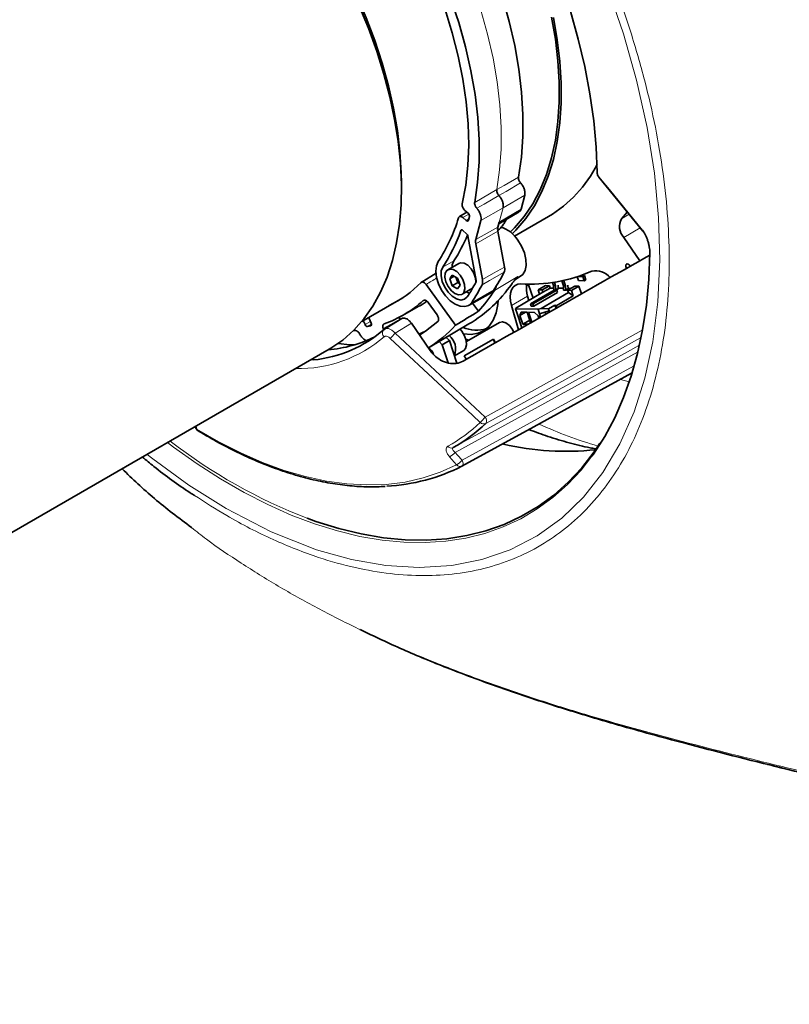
# Model space of a CAD drawing. Header units: millimetres. Extents: x 0 to 1118, y 0 to 864.
# Tile 145 of 256: x 178 to 216, y 612 to 659. Entities that reach past the tile are written whole.
import ezdxf

# ---------------------------------------------------------------- set-up
doc = ezdxf.new("R2010")
doc.units = ezdxf.units.MM

msp = doc.modelspace()

# ---------------------------------------------------------------- linework, layer by layer
at = {"color": 7, "linetype": 'Continuous', "lineweight": 35}
for p, q in [((196.8058, 651.2059), (196.8058, 651.512)), ((206.3695, 651.808), (208.5006, 649.1943)), ((202.6013, 650.2637), (202.7803, 650.9318)), ((199.9804, 650.1126), (199.6154, 649.8948)), ((200.0367, 650.0626), (199.8812, 650.2006)), ((201.5231, 649.5446), (202.5119, 650.1348)), ((207.7477, 650.1167), (207.463, 649.7968)), ((199.7872, 649.8497), (199.9427, 649.7118)), ((200.051, 649.7214), (200.0992, 649.9016)), ((200.4111, 648.7819), (200.659, 649.7072)), ((201.5472, 649.6346), (201.4813, 649.3885)), ((201.8779, 649.7551), (201.8611, 649.7149)), ((202.2922, 648.9536), (203.9333, 649.901)), ((199.7897, 649.2245), (199.9635, 649.0704)), ((201.4792, 649.1881), (201.8029, 647.4566)), ((200.4298, 646.8026), (200.0265, 648.9595)), ((207.5734, 648.8935), (208.3499, 647.7578)), ((200.4089, 648.5814), (200.7325, 646.851)), ((199.5873, 647.6342), (199.057, 647.3281)), ((198.4951, 647.1627), (197.7651, 646.7152)), ((199.2731, 647.0615), (199.1455, 646.88)), ((199.3665, 647.0075), (199.1455, 646.88)), ((199.1455, 646.88), (199.2731, 646.5511)), ((199.5283, 646.9142), (199.2731, 647.0615)), ((199.4362, 646.9673), (199.5383, 646.7042)), ((199.6558, 646.5854), (199.5283, 646.9142)), ((202.3441, 646.8748), (202.579, 647.0137)), ((204.6532, 646.5487), (204.5723, 646.7871)), ((204.6736, 646.7869), (204.669, 646.8076)), ((204.7549, 646.5472), (204.6736, 646.7869)), ((205.3252, 646.9844), (205.3886, 646.7975)), ((205.589, 646.999), (205.3791, 647.002)), ((205.3886, 646.7975), (205.6588, 646.7936)), ((205.6774, 647.05), (205.5254, 647.0522)), ((205.589, 646.999), (205.6774, 647.05)), ((205.6588, 646.7936), (205.589, 646.999)), ((205.6588, 646.7936), (205.7472, 646.8446)), ((205.7472, 646.8446), (205.6774, 647.05)), ((198.0025, 646.6144), (199.4307, 644.6351)), ((199.5383, 646.7042), (199.2731, 646.5511)), ((199.2731, 646.5511), (199.5283, 646.4038)), ((199.5283, 646.4038), (199.6558, 646.5854)), ((199.5383, 646.7042), (199.6304, 646.6511)), ((199.7444, 646.1372), (200.2535, 646.4312)), ((201.3097, 646.3263), (201.3926, 646.5195)), ((202.8636, 646.5395), (202.9656, 646.5984)), ((202.9656, 646.5984), (202.8698, 646.5998)), ((203.1833, 645.957), (202.9656, 646.5984)), ((203.0524, 645.6775), (204.2032, 646.3418)), ((204.3303, 646.34), (203.1795, 645.6757)), ((203.4333, 646.3507), (203.7868, 646.5548)), ((203.4333, 646.3507), (203.624, 646.3479)), ((203.504, 646.1422), (203.4333, 646.3507)), ((203.624, 646.3479), (203.9775, 646.552)), ((203.6627, 646.2338), (203.624, 646.3479)), ((204.0163, 646.4379), (203.6627, 646.2338)), ((203.7868, 646.5548), (203.9775, 646.552)), ((203.9775, 646.552), (204.0163, 646.4379)), ((204.0163, 646.4379), (204.1825, 646.4355)), ((204.1765, 646.5556), (204.1244, 646.7092)), ((204.2782, 646.5541), (204.1765, 646.5556)), ((204.187, 646.3433), (204.1765, 646.5556)), ((204.2887, 646.3418), (204.187, 646.3433)), ((204.3303, 646.34), (204.2032, 646.3418)), ((204.2782, 646.5541), (204.2207, 646.7236)), ((204.2887, 646.3418), (204.2782, 646.5541)), ((204.4019, 646.4071), (204.2887, 646.3418)), ((204.3698, 646.2236), (204.3303, 646.34)), ((204.3932, 646.583), (204.4019, 646.4071)), ((204.4445, 646.4317), (204.4019, 646.4071)), ((204.6592, 646.4287), (204.4445, 646.4317)), ((204.7549, 646.5472), (204.6532, 646.5487)), ((204.6637, 646.3364), (204.6532, 646.5487)), ((204.7654, 646.335), (204.6637, 646.3364)), ((204.7654, 646.335), (204.7549, 646.5472)), ((204.8786, 646.4003), (204.7654, 646.335)), ((205.209, 646.5343), (204.8555, 646.3302)), ((205.0462, 646.3274), (204.8555, 646.3302)), ((204.8555, 646.3302), (204.8942, 646.2161)), ((204.8699, 646.5761), (204.8786, 646.4003)), ((204.9212, 646.4249), (204.8786, 646.4003)), ((205.0171, 646.4235), (204.9212, 646.4249)), ((205.3997, 646.5315), (205.0462, 646.3274)), ((205.0462, 646.3274), (205.1338, 646.0692)), ((205.3997, 646.5315), (205.209, 646.5343)), ((205.5274, 646.1553), (205.3997, 646.5315)), ((194.8917, 644.8258), (196.8721, 645.969)), ((200.0525, 645.5942), (201.1197, 646.1951)), ((203.6627, 646.2338), (202.3439, 645.4725)), ((202.9223, 646.0503), (202.982, 645.8409)), ((204.3698, 646.2236), (203.219, 645.5593)), ((203.5754, 645.4548), (204.8942, 646.2161)), ((205.1338, 646.0692), (204.2959, 645.5855)), ((204.8942, 646.2161), (205.1338, 646.0692)), ((196.8584, 645.1106), (197.6588, 645.5613)), ((198.5357, 645.1409), (198.1079, 645.7338)), ((200.2538, 645.7075), (200.5368, 645.3153)), ((202.1357, 645.5962), (202.4708, 644.4202)), ((202.3439, 645.4725), (202.3359, 645.4256)), ((203.4244, 645.4099), (202.3359, 645.4256)), ((202.3359, 645.4256), (202.4079, 645.2133)), ((203.0524, 645.6775), (203.1795, 645.6757)), ((203.0524, 645.6775), (203.0919, 645.5611)), ((203.219, 645.5593), (203.0919, 645.5611)), ((203.219, 645.5593), (203.1795, 645.6757)), ((203.4244, 645.4099), (203.5754, 645.4548)), ((203.4964, 645.1976), (203.4244, 645.4099)), ((203.9664, 645.3373), (203.4964, 645.1976)), ((203.5754, 645.4548), (203.9331, 645.4354)), ((204.246, 645.6161), (203.9331, 645.4354)), ((203.9331, 645.4354), (203.9664, 645.3373)), ((203.9664, 645.3373), (203.9858, 645.2802)), ((204.2959, 645.5855), (204.246, 645.6161)), ((204.246, 645.6161), (204.2995, 645.4583)), ((204.2959, 645.5855), (204.3327, 645.4771)), ((194.9588, 644.8645), (195.0447, 644.6733)), ((195.2219, 645.0164), (195.2385, 644.9732)), ((195.3422, 644.7421), (195.2385, 644.9732)), ((196.8241, 644.9626), (195.9923, 644.4563)), ((202.4079, 645.2133), (202.6438, 644.5184)), ((202.5453, 645.1137), (202.6023, 645.2718)), ((202.5453, 645.1137), (202.814, 645.2688)), ((202.6879, 644.6938), (202.5453, 645.1137)), ((202.6023, 645.2718), (202.8947, 645.2676)), ((202.6879, 644.6938), (203.0237, 644.8877)), ((202.8947, 645.2676), (203.0674, 644.7589)), ((202.9678, 645.2666), (203.2602, 645.2624)), ((203.1284, 644.7935), (202.9678, 645.2666)), ((203.2602, 645.2624), (203.4257, 645.101)), ((203.4257, 645.101), (203.4651, 644.9847)), ((203.552, 645.0339), (203.4964, 645.1976)), ((203.7653, 645.2776), (203.8002, 645.1748)), ((194.565, 644.38), (194.4749, 644.3702)), ((195.1678, 644.5772), (195.3205, 644.6125)), ((195.9391, 644.4361), (195.9264, 644.4741)), ((195.9683, 644.4379), (195.9934, 644.4545)), ((198.2061, 643.4098), (197.2901, 644.7348)), ((197.974, 644.3513), (197.6564, 644.205)), ((198.1156, 643.5408), (200.074, 644.6995)), ((201.5607, 644.7796), (199.958, 643.8544)), ((202.9462, 644.6901), (202.6879, 644.6938)), ((202.7235, 644.5888), (202.7667, 644.5882)), ((202.7306, 644.5677), (202.7235, 644.5888)), ((199.1346, 643.8981), (198.781, 643.694)), ((198.9801, 644.0523), (199.1346, 643.8981)), ((199.1346, 643.8981), (199.4931, 642.8027)), ((199.849, 643.1539), (201.2633, 643.9704)), ((199.9322, 643.9682), (200.0723, 643.9204)), ((201.3249, 643.7698), (201.2633, 643.9704)), ((173.2988, 631.9274), (193.3102, 643.4798)), ((198.781, 643.694), (198.6297, 643.845)), ((199.0689, 642.8144), (198.781, 643.694)), ((199.3753, 643.1625), (199.8253, 643.4223))]:
    msp.add_line(p, q, dxfattribs=at)
at = {"color": 7, "linetype": 'Continuous', "lineweight": 18}
for p, q in [((202.7803, 650.9318), (201.7309, 650.3204)), ((201.7309, 650.3204), (200.659, 649.7072)), ((201.7309, 650.3204), (201.5472, 649.6346)), ((201.5472, 649.6346), (202.6013, 650.2637)), ((200.0716, 650.0193), (199.7872, 649.8497)), ((199.9427, 649.7118), (200.0685, 649.7868)), ((207.463, 649.7968), (207.8345, 650.0113)), ((199.738, 649.2509), (199.6832, 649.2203)), ((201.4792, 649.1881), (200.4089, 648.5814)), ((200.4111, 648.7819), (201.4813, 649.3885)), ((208.3706, 649.3537), (207.5734, 648.8935)), ((199.3442, 647.7551), (198.8098, 647.4539)), ((201.3097, 646.3263), (202.4491, 646.9998)), ((204.5778, 646.7882), (204.6736, 646.7869)), ((201.2798, 646.3459), (200.2111, 645.7435)), ((202.9223, 646.0503), (202.1357, 645.5962)), ((195.0447, 644.6733), (195.3045, 644.8262)), ((195.3574, 644.6888), (195.1678, 644.5772)), ((195.3205, 644.6125), (195.343, 644.6258)), ((197.2901, 644.7348), (196.5046, 644.2564)), ((200.8648, 640.1872), (208.468, 644.3965)), ((196.5046, 644.2564), (200.8648, 640.1872)), ((192.3874, 642.947), (192.5382, 642.961)), ((208.2362, 643.3352), (199.4063, 638.4838)), ((199.7468, 638.1029), (208.0534, 642.6621)), ((207.4229, 642.02), (207.8413, 641.8958)), ((186.8667, 639.76), (186.9031, 639.6045)), ((199.4828, 637.8822), (199.1424, 638.2632))]:
    msp.add_line(p, q, dxfattribs=at)
at = {"color": 7, "linetype": 'Continuous', "lineweight": 35, "flags": 128}
for points in [[(196.8058, 651.512), (196.798, 652.0086), (196.7358, 653.026), (196.6118, 654.0713), (196.4265, 655.1388), (196.1809, 656.2229), (195.8765, 657.3179), (195.5148, 658.4178), (195.0977, 659.5167), (194.6274, 660.6089), (194.1066, 661.6886), (193.5379, 662.7498), (192.9244, 663.787), (192.2693, 664.7947), (191.5762, 665.7674), (190.8487, 666.7001), (190.0908, 667.5876), (189.3065, 668.4253), (188.4999, 669.2086), (187.6754, 669.9335), (186.8373, 670.5961), (185.9902, 671.1927), (185.1405, 671.7192)], [(200.7025, 669.1065), (201.4718, 667.8397), (202.1935, 666.5449), (202.8646, 665.2273), (203.4823, 663.8924), (204.0441, 662.5458), (204.5476, 661.1932), (204.9907, 659.8401), (205.3715, 658.4922), (205.6886, 657.1552), (205.9404, 655.8345), (206.1261, 654.5357), (206.2448, 653.2643), (206.2961, 652.0254)], [(201.3096, 661.6911), (201.7021, 660.5139), (202.0319, 659.3416), (202.2972, 658.1807), (202.4965, 657.038), (202.6286, 655.9196), (202.693, 654.8319), (202.6891, 653.7809), (202.617, 652.7726), (202.4772, 651.8126)], [(199.7549, 650.5175), (199.9245, 651.417), (200.0285, 652.3663), (200.0664, 653.3599), (200.0379, 654.3922), (199.9433, 655.4574), (199.783, 656.5494), (199.5579, 657.6619), (199.2694, 658.7888), (198.9191, 659.9235), (198.5089, 661.0596)], [(193.3102, 643.4798), (193.3867, 643.5247), (193.9678, 643.9238), (194.5016, 644.3968), (194.9851, 644.9411), (195.4158, 645.5541), (195.7917, 646.2324), (196.1106, 646.9725), (196.3709, 647.7707), (196.5713, 648.6226), (196.7107, 649.524), (196.7883, 650.47), (196.8039, 651.4558), (196.7572, 652.4762), (196.6486, 653.5259), (196.4786, 654.5993), (196.2481, 655.6911), (195.9584, 656.7953), (195.6108, 657.9063), (195.2072, 659.0183), (194.7497, 660.1255)], [(199.1883, 660.4665), (199.5808, 659.2893), (199.9106, 658.1169), (200.1758, 656.9561), (200.3751, 655.8133), (200.5073, 654.695), (200.5717, 653.6073), (200.5678, 652.5563), (200.4957, 651.548), (200.3559, 650.588)], [(202.0821, 649.1516), (202.2819, 649.3491), (202.7521, 649.8984), (203.1692, 650.5158), (203.5309, 651.198), (203.8354, 651.9415), (204.0809, 652.7421), (204.2662, 653.5957), (204.3903, 654.4977), (204.4525, 655.4433), (204.4525, 656.4274), (204.3903, 657.4448), (204.2662, 658.4901), (204.0809, 659.5576)], [(202.1756, 649.0711), (202.3537, 649.2482), (202.8275, 649.8016), (203.2478, 650.4237), (203.6123, 651.1111), (203.919, 651.8602), (204.1664, 652.6669), (204.3531, 653.527), (204.4781, 654.4358), (204.5408, 655.3886), (204.5408, 656.3801), (204.4781, 657.4053), (204.3531, 658.4584), (204.1664, 659.5341)], [(202.4478, 648.7617), (202.631, 648.4622), (202.7644, 648.1432), (202.8391, 647.8265), (202.85, 647.5337), (202.7962, 647.2847), (202.6815, 647.0965), (202.579, 647.0137)], [(198.5903, 647.7218), (198.5011, 647.5134), (198.4731, 647.2517), (198.5084, 646.9547), (198.6045, 646.6425), (198.7548, 646.3365), (198.9492, 646.0575), (199.1743, 645.8245), (199.4149, 645.6534), (199.6545, 645.5558), (199.8768, 645.5384), (200.0666, 645.6024), (200.2111, 645.7435)], [(199.2595, 647.445), (199.2719, 647.569), (199.3442, 647.7551)], [(208.841, 648.1432), (208.7883, 646.856), (208.6714, 645.6113), (208.4904, 644.4133), (208.2462, 643.2657), (207.9394, 642.1722), (207.5711, 641.1362), (207.1423, 640.1611), (206.6545, 639.25), (206.1091, 638.4057), (206.0367, 638.3046)], [(198.8098, 647.4539), (198.737, 647.2665), (198.7292, 647.0268), (198.7871, 646.7583), (198.905, 646.4874), (199.0715, 646.2404), (199.2702, 646.0416), (199.4817, 645.9105), (199.6852, 645.8598), (199.8609, 645.8946), (199.9916, 646.0114)], [(199.4007, 646.1713), (199.2251, 646.3106), (199.0732, 646.5069), (198.9655, 646.7337), (198.9166, 646.9603), (198.9331, 647.1562), (199.0127, 647.2949), (199.1448, 647.3577), (199.3114, 647.336), (199.49, 647.2329), (199.6566, 647.0622), (199.7886, 646.847), (199.8683, 646.6164), (199.8848, 646.4014), (199.8359, 646.2312), (199.7282, 646.1287), (199.5763, 646.1078), (199.4007, 646.1713)], [(199.5873, 647.6342), (199.6751, 647.6638), (199.8417, 647.6422), (200.0203, 647.5391), (200.1869, 647.3684), (200.319, 647.1532), (200.3986, 646.9225), (200.4162, 646.724)], [(207.6835, 647.561), (207.7086, 647.5942), (207.7475, 647.6047), (207.7944, 647.5909), (207.8421, 647.5549), (207.8834, 647.5021), (207.8875, 647.4952)], [(201.1197, 646.1951), (201.1339, 646.2035), (201.2798, 646.3459)], [(202.1357, 645.5962), (202.0895, 645.8079), (202.0742, 646.0085), (202.0904, 646.1909), (202.1375, 646.3485), (202.2138, 646.4757), (202.3166, 646.568), (202.4423, 646.6221), (202.5863, 646.6361)], [(199.8211, 644.2235), (200.1827, 644.1965), (200.5169, 644.2512), (200.8126, 644.3867), (201.062, 644.5997), (201.2588, 644.8844), (201.3978, 645.2337), (201.4756, 645.6386), (201.4897, 645.8307)], [(200.1066, 646.1887), (200.0114, 646.2222), (199.9469, 646.2541)], [(197.686, 644.1622), (197.9797, 644.3553), (198.5734, 644.826)], [(199.8253, 643.4223), (199.9164, 643.5156), (199.9656, 643.6856), (199.9494, 643.9004), (199.87, 644.131), (199.7382, 644.3463), (199.649, 644.4481)], [(201.5607, 644.7796), (201.6981, 644.808), (201.8668, 644.7523), (202.0364, 644.6184), (202.1811, 644.4266), (202.2475, 644.2935)], [(194.5115, 643.6827), (194.3125, 643.695), (193.741, 643.7552)], [(207.948, 642.3217), (203.2228, 639.7281), (199.7406, 637.8172)], [(192.2344, 635.2986), (192.6604, 635.1461), (193.7703, 634.8008), (194.864, 634.5367), (195.9381, 634.3546), (196.989, 634.2551), (198.0135, 634.2385), (199.0083, 634.3049), (199.9702, 634.4541), (200.8961, 634.6856), (201.7832, 634.9985), (202.6285, 635.3921), (203.4294, 635.8649), (204.1834, 636.4156), (204.888, 637.0422), (205.541, 637.7429), (206.1404, 638.5154), (206.4229, 638.9334)]]:
    msp.add_lwpolyline(points, dxfattribs=at)
at = {"color": 7, "linetype": 'Continuous', "lineweight": 18, "flags": 128}
for points in [[(201.4272, 651.2017), (201.5663, 652.1609), (201.6379, 653.1682), (201.6415, 654.2179), (201.5771, 655.3043), (201.4451, 656.4212), (201.2462, 657.5624), (200.9815, 658.7216), (200.6525, 659.8924), (200.2611, 661.0681)], [(184.4907, 638.3884), (184.7579, 638.1676), (186.5136, 636.8932), (188.3123, 635.7659), (190.5049, 634.6336), (192.6978, 633.7711), (194.3893, 633.299), (196.0503, 633.0105), (197.6682, 632.9119), (199.2455, 633.0096), (200.701, 633.2953), (202.0798, 633.771), (203.3749, 634.4398), (204.5781, 635.307), (205.6301, 636.3229), (206.5675, 637.5129), (207.3924, 638.8931), (208.0812, 640.4406), (208.6059, 642.0719), (208.9919, 643.84), (209.236, 645.7641), (209.3268, 647.8078), (209.2666, 649.8584), (209.0606, 651.9937), (208.7053, 654.2089), (208.1963, 656.4991), (207.5643, 658.7413), (206.7938, 661.0092)], [(201.4272, 651.2017), (201.7772, 651.4053), (202.4772, 651.8126)], [(201.5304, 650.9163), (201.8802, 651.1199), (202.5801, 651.5273)], [(206.3531, 651.8561), (206.4587, 651.7266), (206.8813, 651.2082), (208.4842, 649.2424)], [(200.3559, 650.588), (200.713, 650.7926), (201.4272, 651.2017)], [(200.4588, 650.3027), (200.8159, 650.5072), (201.5304, 650.9163)], [(200.7325, 646.851), (201.2681, 647.154), (201.8029, 647.4566)], [(201.7812, 647.2043), (201.0676, 646.8006), (200.7108, 646.5987)], [(195.9264, 644.4741), (196.2842, 644.675), (196.7314, 644.9261)], [(200.6273, 639.9357), (200.262, 640.2766), (198.8007, 641.6403), (196.2669, 644.0048)], [(208.3872, 644.0263), (204.5747, 641.9153), (200.8992, 639.8807)], [(199.3129, 638.7149), (199.675, 638.9138), (201.1232, 639.7093), (206.9159, 642.8918), (208.3062, 643.6558)], [(186.9031, 639.6045), (187.9658, 638.9921), (189.0265, 638.4552), (190.0814, 637.9957), (191.1264, 637.6152), (192.1579, 637.3153), (193.172, 637.097), (194.1649, 636.9611), (195.1332, 636.908), (196.0731, 636.938), (196.9813, 637.051), (197.8545, 637.2466), (198.6893, 637.524), (199.4828, 637.8822)], [(206.0367, 638.3046), (205.5081, 637.6309), (204.8532, 636.9282), (204.1466, 636.2997), (203.3904, 635.7475), (202.5872, 635.2733), (201.7394, 634.8786), (200.8498, 634.5647), (199.9211, 634.3326), (198.9565, 634.183), (197.9588, 634.1164), (196.9314, 634.133), (195.8775, 634.2328), (194.8003, 634.4154), (193.7034, 634.6803), (192.5903, 635.0266), (191.4645, 635.4532), (190.3296, 635.9587), (189.1891, 636.5416), (188.0468, 637.1999), (186.9063, 637.9317), (185.7711, 638.7345), (185.4748, 638.9565)], [(199.4063, 638.4838), (199.5311, 638.3443), (199.7468, 638.1029)], [(199.7406, 637.8172), (199.7628, 637.8341), (199.7796, 637.8588), (199.7902, 637.8904), (199.7944, 637.9278), (199.792, 637.9693), (199.7829, 638.0135), (199.7677, 638.0586), (199.7468, 638.1029)]]:
    msp.add_lwpolyline(points, dxfattribs=at)
at = {"color": 7, "linetype": 'Continuous', "lineweight": 35}
for centre, radius, start, end in [((200.7899, 655.1829), 6.1465, 300.75723, 333.41572), ((206.3313, 652.0565), 0.0469, 182.98913, 221.43748), ((206.4288, 651.8551), 0.0757, 179.22538, 218.41393), ((191.8923, 652.1181), 8.0119, 326.7207, 343.44625), ((208.1664, 649.4244), 0.7959, 152.09706, 221.83263), ((192.1761, 651.8328), 7.9487, 326.57102, 340.81135), ((201.2026, 647.9769), 1.4719, 32.21799, 73.77198), ((208.5599, 649.2414), 0.0757, 179.20602, 218.41458), ((192.9693, 651.9883), 7.6524, 326.41431, 337.01114), ((203.0041, 654.2058), 7.5812, 266.84107, 293.54558), ((206.2285, 646.4022), 0.8757, 38.21352, 102.9251), ((207.8873, 647.5106), 0.2099, 166.09286, 213.26377), ((193.2325, 650.5223), 8.1261, 326.28118, 332.25008), ((194.3312, 650.9803), 8.3523, 326.29825, 333.12202), ((193.7523, 650.6111), 5.5928, 296.12067, 315.73723), ((196.5934, 650.516), 6.7783, 300.89575, 325.06007), ((193.2685, 650.3739), 8.345, 326.29783, 333.10235), ((194.993, 650.3544), 7.4917, 317.73077, 327.47523), ((204.2014, 646.448), 1.3395, 172.25304, 197.27532), ((194.0181, 650.1543), 5.7883, 289.71, 311.68672), ((194.8338, 650.5777), 5.7572, 299.3866, 303.90293), ((191.9678, 649.0071), 6.073, 275.38954, 311.20328), ((194.608, 649.1082), 6.5777, 302.21099, 317.15395), ((200.4401, 645.9966), 1.5984, 246.18667, 288.04604), ((192.7423, 649.7242), 6.2941, 274.71474, 296.12302), ((198.6142, 643.4976), 0.8175, 337.35571, 51.47089), ((200.372, 643.3718), 1.0736, 22.93697, 33.88455), ((197.9147, 643.1127), 0.4613, 13.73151, 62.25871), ((198.9567, 642.5547), 1.0749, 23.58928, 33.88073), ((187.0752, 639.7551), 0.25, 193.17958, 225.06921), ((195.3313, 645.7948), 8.1227, 299.35277, 313.27277), ((187.0752, 639.7551), 0.25, 225.06921, 238.5671), ((204.7762, 651.8625), 13.3253, 256.88363, 276.17618), ((195.6355, 645.9532), 9.113, 272.88663, 296.77335)]:
    msp.add_arc(centre, radius, start, end, dxfattribs=at)
at = {"color": 7, "linetype": 'Continuous', "lineweight": 18}
for centre, radius, start, end in [((202.0435, 647.2517), 0.4774, 300.84671, 328.16091), ((196.112, 644.2623), 0.227, 129.30089, 232.94426), ((191.81, 648.9301), 6.3924, 268.84111, 310.66205), ((192.3238, 647.9671), 5.59, 314.86062, 318.40864), ((196.6828, 643.899), 5.5917, 314.8631, 318.40878), ((200.6669, 640.0099), 0.2658, 330.91499, 41.86191), ((186.9774, 639.735), 0.1503, 194.20238, 240.35598), ((186.9968, 639.6216), 0.0953, 190.36808, 236.86572), ((195.1024, 645.8042), 8.06, 299.35277, 313.27277), ((200.8018, 640.0987), 0.2388, 223.05239, 294.06673), ((212.8156, 660.5522), 22.7108, 245.74549, 253.40035), ((201.606, 659.6773), 26.1179, 232.22547, 248.97251), ((199.2237, 638.9116), 0.216, 217.90841, 294.38981), ((198.5109, 639.2866), 1.2026, 301.67632, 318.12451), ((198.8513, 638.9057), 1.2026, 301.67702, 318.12437), ((199.6524, 638.0109), 0.2128, 217.19352, 294.47598)]:
    msp.add_arc(centre, radius, start, end, dxfattribs=at)
at = {"color": 7, "linetype": 'Continuous', "lineweight": 35}
for centre, major_axis, ratio, start_param, end_param in [((199.9656, 649.7972), (-0.0625, 0.1083), 0.5773435, 2.0945525, 3.6652727), ((200.0139, 649.9773), (-0.0625, 0.1083), 0.5774196, 3.6652727, 5.2359929), ((201.8228, 649.0857), (-0.25, 0.433), 0.577381, 0.5236492, 1.0229173), ((199.9406, 648.985), (-0.0625, 0.1083), 0.5774113, 4.1645815, 5.2360452), ((200.7526, 648.4791), (-0.25, 0.433), 0.577381, 0.5236492, 1.0229173), ((749.6326, 986.3586), (1133.9381, 659.0412), 0.0181158, 4.1956541, 4.2047477), ((171.8521, 650.1887), (164.9227, 98.9182), 0.0991079, 4.8207277, 4.8275215), ((195.1171, 644.69), (-0.0625, 0.1083), 0.5773966, 1.3964543, 2.9671745), ((195.2698, 644.7254), (-0.0625, 0.1083), 0.5773665, 2.9671075, 4.5378277)]:
    msp.add_ellipse(centre, major_axis=major_axis, ratio=ratio, start_param=start_param, end_param=end_param, dxfattribs=at)
at = {"color": 7, "linetype": 'Continuous', "lineweight": 18}
msp.add_ellipse((176.0942, 652.7379), major_axis=(143.5749, 86.1142), ratio=0.0991079, start_param=4.8059331, end_param=4.8095351, dxfattribs=at)
for points, knots in [([(188.4529, 684.6427), (188.4642, 684.6361), (188.8691, 684.399), (189.6688, 683.9041), (190.8491, 683.0987), (192.0255, 682.2198), (193.382, 681.117), (194.9084, 679.7478), (196.5857, 678.0668), (198.2233, 676.2408), (199.7879, 674.3034), (201.2671, 672.2725), (202.6507, 670.1665), (203.9488, 667.9668), (205.1334, 665.7154), (206.196, 663.4322), (207.13, 661.1365), (207.9413, 658.8085), (208.6106, 656.4925), (209.1338, 654.2078), (209.5083, 651.9723), (209.7343, 649.7699), (209.8039, 647.6404), (209.7174, 645.6019), (209.478, 643.6698), (209.0812, 641.8351), (208.5325, 640.1378), (207.8392, 638.5913), (207.0105, 637.2054), (206.0375, 635.97), (204.9394, 634.9168), (203.7293, 634.0505), (202.4205, 633.3739), (200.9977, 632.881), (199.4895, 632.5868), (197.9107, 632.4898), (196.2762, 632.5852), (194.5688, 632.8776), (192.6735, 633.4039), (190.5916, 634.2269), (188.5749, 635.251), (187.3052, 636.0682), (186.7854, 636.4029)], [0, 0, 0, 0, 0.0004963, 0.01773, 0.0350165, 0.0523563, 0.0697498, 0.095575, 0.121579, 0.1478598, 0.1745196, 0.2003611, 0.226382, 0.2526808, 0.2793606, 0.3052154, 0.3312508, 0.3575657, 0.384264, 0.4102006, 0.4363195, 0.4627208, 0.4895083, 0.5156446, 0.5419667, 0.5685771, 0.5955825, 0.6217047, 0.6480128, 0.674609, 0.7016005, 0.7275575, 0.7536969, 0.7801183, 0.806926, 0.8327752, 0.8588036, 0.8851101, 0.9117967, 0.9443207, 0.9772043, 1, 1, 1, 1]), ([(206.2961, 652.0254), (206.2965, 651.9976), (206.3034, 651.9629), (206.3247, 651.9009), (206.3388, 651.8736), (206.3531, 651.8561)], [0, 0, 0, 0, 0.5, 0.5, 1, 1, 1, 1]), ([(195.9934, 644.4545), (195.9983, 644.4579), (196.03, 644.4801), (196.1123, 644.4906), (196.242, 644.4598), (196.3821, 644.3804), (196.4638, 644.2977), (196.5046, 644.2564)], [0, 0, 0, 0, 0.0426085, 0.2776013, 0.5178653, 0.7594744, 1, 1, 1, 1]), ([(196.2669, 644.0048), (196.244, 644.0239), (196.1981, 644.062), (196.1212, 644.0973), (196.0506, 644.11), (196.0019, 644.1009), (195.9818, 644.086), (195.9753, 644.0811)], [0, 0, 0, 0, 0.22626308, 0.4527946, 0.67668554, 0.8943346, 1, 1, 1, 1]), ([(199.0533, 638.7789), (199.0399, 638.7697), (199.0001, 638.7424), (198.9658, 638.6649), (198.9744, 638.5427), (199.0327, 638.4006), (199.1058, 638.3089), (199.1424, 638.2632)], [0, 0, 0, 0, 0.108653, 0.3225848, 0.5452307, 0.7727648, 1, 1, 1, 1]), ([(199.4063, 638.4838), (199.3821, 638.5034), (199.3343, 638.542), (199.2896, 638.6042), (199.2737, 638.6596), (199.2862, 638.6965), (199.3062, 638.7103), (199.3129, 638.7149)], [0, 0, 0, 0, 0.2384474, 0.4717135, 0.6919277, 0.8969196, 1, 1, 1, 1]), ([(186.6409, 634.8462), (186.8785, 634.6566), (187.6292, 634.0578), (189.0424, 633.1171), (190.8236, 632.0036), (192.7168, 630.9452), (194.7059, 629.9384), (196.7784, 628.9921), (198.9215, 628.1077), (201.1207, 627.2858), (203.3774, 626.519), (206.4541, 625.5622), (210.3878, 624.4785), (215.1821, 623.2855), (219.9817, 622.1338), (224.7584, 620.9586), (229.4805, 619.7215), (234.1246, 618.3929), (238.6762, 616.9593), (243.1191, 615.4094), (247.4586, 613.7537), (250.2437, 612.5576), (251.6375, 611.959)], [0, 0, 0, 0, 0.0157931, 0.0498897, 0.0839908, 0.1181786, 0.1526289, 0.187166, 0.221242, 0.2553898, 0.2893904, 0.3234409, 0.3917882, 0.4594988, 0.5272287, 0.5947539, 0.6621783, 0.7296686, 0.7970357, 0.8645208, 0.9321954, 1, 1, 1, 1])]:
    msp.add_open_spline(points, degree=3, knots=knots, dxfattribs=at)
at = {"color": 7, "linetype": 'Continuous', "lineweight": 35}
for points, knots in [([(206.286, 652.0539), (206.2858, 652.0447), (206.285, 652.0113), (206.2995, 651.9478), (206.3266, 651.8699), (206.3551, 651.8296), (206.3697, 651.8089)], [0, 0, 0, 0, 0.110087, 0.3964389, 0.6904027, 1, 1, 1, 1]), ([(202.4772, 651.8126), (202.4753, 651.7907), (202.4716, 651.7469), (202.4915, 651.6688), (202.5278, 651.5924), (202.5618, 651.5471), (202.58, 651.5274), (202.5801, 651.5273)], [0, 0, 0, 0, 0.2497112, 0.4994229, 0.7491254, 0.9988249, 1, 1, 1, 1]), ([(202.5801, 651.5273), (202.615, 651.4847), (202.6847, 651.3994), (202.7574, 651.2441), (202.7951, 651.0904), (202.7937, 650.9875), (202.7823, 650.9401), (202.7803, 650.9318)], [0, 0, 0, 0, 0.2372803, 0.4745609, 0.7118343, 0.9491086, 1, 1, 1, 1]), ([(201.5304, 650.9163), (201.5302, 650.9164), (201.512, 650.9361), (201.478, 650.9815), (201.4416, 651.0579), (201.4217, 651.136), (201.4254, 651.1798), (201.4272, 651.2017)], [0, 0, 0, 0, 0.0015538, 0.2511586, 0.5007664, 0.7503834, 1, 1, 1, 1]), ([(200.4588, 650.3027), (200.4489, 650.3141), (200.4213, 650.3462), (200.3843, 650.4097), (200.3573, 650.4874), (200.3504, 650.5482), (200.3546, 650.5786), (200.3559, 650.588)], [0, 0, 0, 0, 0.1395286, 0.3890218, 0.6385058, 0.8879868, 1, 1, 1, 1]), ([(201.7309, 650.3204), (201.733, 650.3289), (201.7444, 650.3764), (201.7457, 650.4795), (201.7079, 650.6332), (201.6351, 650.7886), (201.5653, 650.8737), (201.5304, 650.9163)], [0, 0, 0, 0, 0.0516997, 0.2887719, 0.5258432, 0.7629218, 1, 1, 1, 1]), ([(199.7549, 650.5175), (199.7522, 650.4962), (199.7469, 650.4535), (199.7644, 650.3758), (199.7989, 650.2991), (199.841, 650.2391), (199.8705, 650.2108), (199.8812, 650.2006)], [0, 0, 0, 0, 0.2189075, 0.4378155, 0.6567147, 0.8756107, 1, 1, 1, 1]), ([(200.659, 649.7072), (200.6655, 649.7489), (200.6785, 649.8324), (200.647, 649.9869), (200.5812, 650.1412), (200.5101, 650.2456), (200.4665, 650.2941), (200.4588, 650.3027)], [0, 0, 0, 0, 0.2372859, 0.4745722, 0.7118487, 0.9491212, 1, 1, 1, 1]), ([(202.6013, 650.2637), (202.5884, 650.2268), (202.5686, 650.1705), (202.5238, 650.1484), (202.5083, 650.1408)], [0, 0, 0, 0, 0.6546491, 1, 1, 1, 1]), ([(199.7872, 649.8497), (199.7675, 649.8648), (199.7281, 649.8951), (199.669, 649.911), (199.6188, 649.9019), (199.5866, 649.873), (199.576, 649.8454), (199.5721, 649.8354)], [0, 0, 0, 0, 0.2189075, 0.4378155, 0.6567147, 0.8756107, 1, 1, 1, 1]), ([(201.4795, 649.2242), (201.49, 649.2332), (201.5638, 649.2962), (201.685, 649.4336), (201.8033, 649.5936), (201.845, 649.681), (201.8611, 649.7149)], [0, 0, 0, 0, 0.0593285, 0.4166112, 0.7738478, 1, 1, 1, 1]), ([(199.6832, 649.2203), (199.6873, 649.2284), (199.6955, 649.2446), (199.7185, 649.2547), (199.7462, 649.2522), (199.7711, 649.2399), (199.7852, 649.2282), (199.7897, 649.2245)], [0, 0, 0, 0, 0.2240947, 0.4481897, 0.6722765, 0.8963605, 1, 1, 1, 1]), ([(208.4842, 649.2424), (208.5073, 649.2141), (208.5301, 649.1821), (208.575, 649.1113), (208.5973, 649.072), (208.6404, 648.9875), (208.6609, 648.9429), (208.6999, 648.8489), (208.7186, 648.799), (208.7523, 648.6974), (208.7675, 648.6459), (208.7942, 648.5412), (208.8058, 648.4877), (208.8241, 648.3842), (208.8309, 648.3336), (208.8398, 648.2348), (208.8417, 648.1875), (208.841, 648.1432)], [0, 0, 0, 0, 0.125, 0.125, 0.25, 0.25, 0.375, 0.375, 0.5, 0.5, 0.625, 0.625, 0.75, 0.75, 0.875, 0.875, 1, 1, 1, 1]), ([(201.8029, 647.4566), (201.8089, 647.4072), (201.8208, 647.3099), (201.7943, 647.2391), (201.7812, 647.2043)], [0, 0, 0, 0, 0.5083558, 1, 1, 1, 1]), ([(198.0025, 646.6144), (197.9852, 646.6357), (197.9505, 646.6783), (197.8898, 646.7196), (197.8314, 646.7374), (197.786, 646.7311), (197.7655, 646.7141), (197.7576, 646.7076)], [0, 0, 0, 0, 0.2157801, 0.43155093, 0.64761206, 0.86441638, 1, 1, 1, 1]), ([(200.4298, 646.8026), (200.4313, 646.7902), (200.4343, 646.7655), (200.4274, 646.7477), (200.424, 646.7387)], [0, 0, 0, 0, 0.5003723, 1, 1, 1, 1]), ([(200.7108, 646.5987), (200.724, 646.6341), (200.7505, 646.705), (200.7385, 646.8023), (200.7325, 646.851)], [0, 0, 0, 0, 0.4999999, 1, 1, 1, 1]), ([(202.15, 646.6339), (202.1845, 646.679), (202.27, 646.7907), (202.3833, 646.9213), (202.4485, 646.999), (202.4491, 646.9998)], [0, 0, 0, 0, 0.4009754, 0.9939292, 1, 1, 1, 1]), ([(197.8677, 645.8316), (197.8815, 645.8402), (197.9092, 645.8575), (197.9659, 645.851), (198.0259, 645.8206), (198.0747, 645.7771), (198.0997, 645.7445), (198.1079, 645.7338)], [0, 0, 0, 0, 0.2226999, 0.4454003, 0.6680922, 0.8907812, 1, 1, 1, 1]), ([(196.712, 645.033), (196.7114, 645.0257), (196.7092, 644.9965), (196.72, 644.9577), (196.7303, 644.9292), (196.7314, 644.9261)], [0, 0, 0, 0, 0.2296207, 0.9183311, 1, 1, 1, 1]), ([(197.2901, 644.7348), (197.2561, 644.7785), (197.1879, 644.8658), (197.0664, 644.9534), (196.9491, 644.9933), (196.8674, 644.9887), (196.8331, 644.9653), (196.8255, 644.9602)], [0, 0, 0, 0, 0.2335859, 0.4671735, 0.7007234, 0.9342586, 1, 1, 1, 1]), ([(198.5357, 645.1409), (198.5509, 645.1171), (198.5812, 645.0696), (198.6071, 644.9907), (198.6141, 644.9178), (198.6024, 644.8598), (198.5824, 644.8365), (198.5734, 644.826)], [0, 0, 0, 0, 0.2075637, 0.4151279, 0.6226825, 0.8302323, 1, 1, 1, 1]), ([(194.565, 644.38), (194.5831, 644.3795), (194.6192, 644.3784), (194.6802, 644.3444), (194.7377, 644.2907), (194.7722, 644.2413), (194.787, 644.2138), (194.7886, 644.2109)], [0, 0, 0, 0, 0.2428732, 0.4857469, 0.7286116, 0.9714734, 1, 1, 1, 1]), ([(195.9264, 644.4741), (195.9208, 644.4913), (195.9069, 644.5341), (195.902, 644.5994), (195.9158, 644.659), (195.9422, 644.6924), (195.9636, 644.7021), (195.9703, 644.7051)], [0, 0, 0, 0, 0.1629501, 0.4056522, 0.6483454, 0.8910357, 1, 1, 1, 1]), ([(194.7886, 644.2109), (194.8178, 644.163), (194.8762, 644.0671), (194.9772, 643.9645), (195.0414, 643.931), (195.0659, 643.9182)], [0, 0, 0, 0, 0.3822123, 0.7644253, 1, 1, 1, 1]), ([(199.7976, 642.9031), (199.6888, 642.8571), (199.4712, 642.765), (199.0813, 642.789), (198.7007, 642.9339), (198.3996, 643.1591), (198.2602, 643.3398), (198.2061, 643.4098)], [0, 0, 0, 0, 0.2159153, 0.4318315, 0.6477241, 0.8635863, 1, 1, 1, 1]), ([(206.2121, 638.6607), (206.1244, 638.6755), (205.7072, 638.7459), (204.938, 638.9421), (203.949, 639.2322), (203.2899, 639.4793), (202.9808, 639.5953)], [0, 0, 0, 0, 0.08464558, 0.40261811, 0.71973538, 1, 1, 1, 1]), ([(186.9448, 639.5417), (187.1199, 639.4365), (187.6277, 639.1314), (188.4691, 638.6757), (189.4656, 638.1978), (190.4567, 637.7887), (191.4393, 637.4489), (192.4101, 637.1799), (193.3661, 636.9819), (194.3036, 636.8581), (195.1935, 636.8022), (195.7578, 636.8245), (196.0258, 636.8351)], [0, 0, 0, 0, 0.0558551, 0.1619418, 0.2680502, 0.3741603, 0.4802595, 0.5863325, 0.6923594, 0.7983162, 0.9041754, 1, 1, 1, 1]), ([(186.7854, 636.4029), (186.7162, 636.4459), (186.0535, 636.8576), (185.2075, 637.4746), (184.4462, 638.1069), (184.2645, 638.2578)], [0, 0, 0, 0, 0.08161171, 0.78083626, 1, 1, 1, 1]), ([(183.2765, 637.6874), (183.7837, 637.2037), (184.8148, 636.2204), (186.0257, 635.3091), (186.6409, 634.8462)], [0, 0, 0, 0, 0.4919472, 1, 1, 1, 1]), ([(251.7272, 611.7696), (251.7122, 611.7762), (250.3232, 612.3916), (247.5139, 613.5805), (243.1942, 615.248), (238.7503, 616.8058), (234.197, 618.254), (229.5468, 619.5943), (224.8224, 620.8472), (220.0437, 622.0361), (215.2437, 623.2004), (210.991, 624.2705), (207.3158, 625.2752), (204.2158, 626.2054), (201.4456, 627.1334), (199.0083, 628.0506), (196.856, 628.9299), (195.4983, 629.5786), (194.8131, 629.906)], [0, 0, 0, 0, 0.0008733, 0.0805131, 0.160152, 0.2397952, 0.319441, 0.3991, 0.4787659, 0.5584677, 0.6383347, 0.7181933, 0.771739, 0.8252961, 0.8788143, 0.9189547, 0.9590934, 1, 1, 1, 1]), ([(214.5409, 623.3824), (214.6869, 623.3461), (214.995, 623.2694), (215.3051, 623.1915), (215.4683, 623.1504)], [0, 0, 0, 0, 0.473601, 1, 1, 1, 1])]:
    msp.add_open_spline(points, degree=3, knots=knots, dxfattribs=at)

doc.saveas('drawing.dxf')
